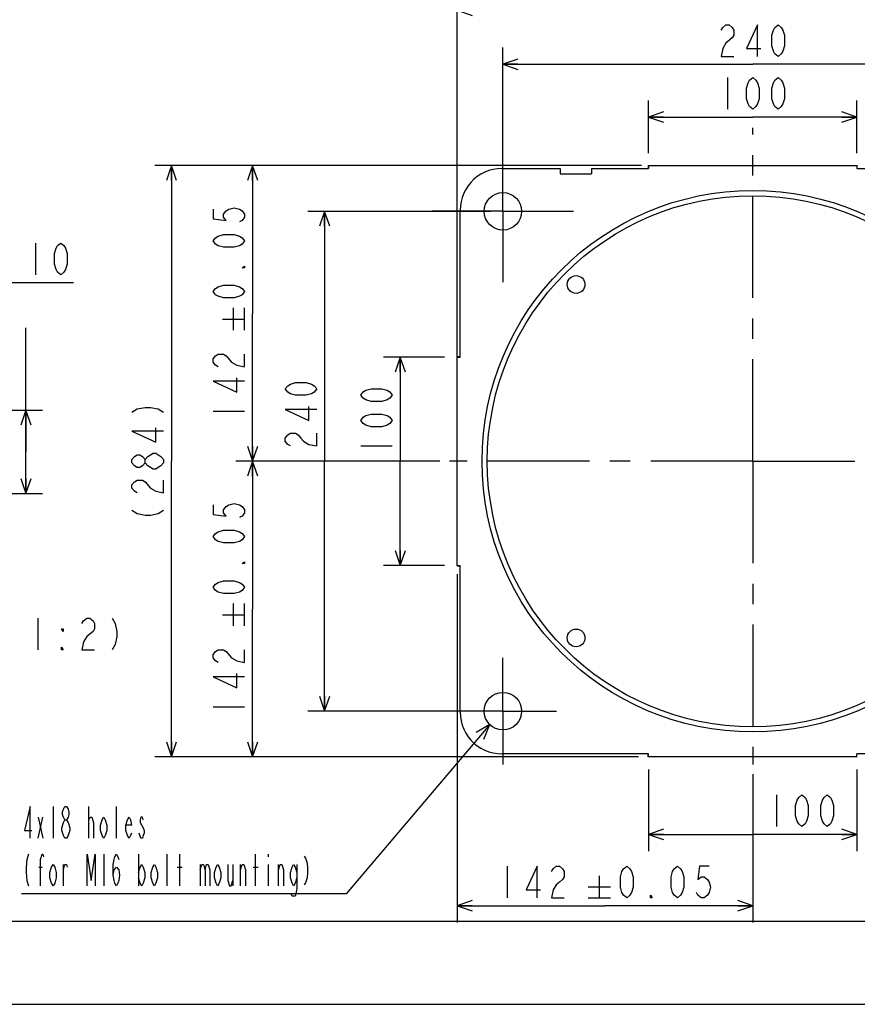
# Model space of a CAD drawing. Header units: millimetres. Extents: x 0 to 770, y -15 to 420.
# Tile 42 of 105: x 274 to 375, y 0 to 118. Entities that reach past the tile are written whole.
import ezdxf

# ---------------------------------------------------------------- set-up
doc = ezdxf.new("R2010")
doc.units = ezdxf.units.MM
doc.header["$LTSCALE"] = 32.67
doc.linetypes.add('CENTER', pattern=[0.6, 0.375, -0.075, 0.075, -0.075])
doc.layers.get('0').update_dxf_attribs({"linetype": 'CONTINUOUS'})
for name, color, linetype in [('ASSY', 7, 'CONTINUOUS'), ('AXIS', 7, 'CONTINUOUS'), ('DRA_ITEM', 7, 'CONTINUOUS'), ('DRAFT', 7, 'CONTINUOUS'), ('DRIV_DIM', 7, 'CONTINUOUS'), ('HOLE', 7, 'CONTINUOUS'), ('PARAM_DIM', 7, 'CONTINUOUS'), ('ROUND', 7, 'CONTINUOUS')]:
    doc.layers.add(name, color=color, linetype=linetype)
doc.styles.get("Standard").update_dxf_attribs({"font": 'txt', "width": 0.8})
doc.dimstyles.new('DIMSTYLE_1', dxfattribs={"dimtxt": 3.8, "dimasz": 1.8, "dimexe": 2, "dimexo": 1.5, "dimgap": 0.95, "dimtad": 1, "dimdec": 3, "dimlfac": 4, "dimdsep": 46, "dimtxsty": 'STANDARD', "dimblk": 'OPEN', "dimblk1": 'OPEN', "dimblk2": 'OPEN', "dimcen": 0.09, "dimadec": 0, "dimazin": 0, "dimtp": 0.001, "dimtm": 0.001, "dimtfac": 1, "dimtdec": 3, "dimtofl": 0, "dimtmove": 0, "dimatfit": 3, "dimldrblk": 'OPEN', "dimfxl": 1, "dimtolj": 1, "dimarcsym": 0})
doc.dimstyles.new('DIMSTYLE_2', dxfattribs={"dimtxt": 3.8, "dimasz": 1.8, "dimexe": 2, "dimexo": 1.5, "dimgap": 0.95, "dimtad": 1, "dimdec": 3, "dimlfac": 2, "dimdsep": 46, "dimtxsty": 'STANDARD', "dimblk": 'OPEN', "dimblk1": 'OPEN', "dimblk2": 'OPEN', "dimcen": 0.09, "dimadec": 0, "dimazin": 0, "dimtp": 0.001, "dimtm": 0.001, "dimtfac": 1, "dimtdec": 3, "dimtofl": 0, "dimtmove": 0, "dimatfit": 3, "dimldrblk": 'OPEN', "dimfxl": 1, "dimtolj": 1, "dimarcsym": 0})
doc.dimstyles.new('DIMSTYLE_3', dxfattribs={"dimtxt": 3.8, "dimasz": 1.8, "dimexe": 2, "dimexo": 1.5, "dimgap": 0.95, "dimtad": 1, "dimdec": 3, "dimlfac": 4, "dimdsep": 46, "dimtxsty": 'STANDARD', "dimblk": 'OPEN', "dimblk1": 'OPEN', "dimblk2": 'OPEN', "dimcen": 0.09, "dimadec": 0, "dimazin": 0, "dimtp": 0.5, "dimtm": 0.5, "dimtfac": 1, "dimtdec": 3, "dimtofl": 0, "dimtmove": 0, "dimatfit": 3, "dimldrblk": 'OPEN', "dimfxl": 1, "dimtolj": 1, "dimarcsym": 0})
doc.dimstyles.new('DIMSTYLE_4', dxfattribs={"dimtxt": 3.8, "dimasz": 1.8, "dimexe": 2, "dimexo": 1.5, "dimgap": 0.95, "dimtad": 1, "dimdec": 3, "dimlfac": 4, "dimdsep": 46, "dimtxsty": 'STANDARD', "dimblk": 'OPEN', "dimblk1": 'OPEN', "dimblk2": 'OPEN', "dimcen": 0.09, "dimadec": 0, "dimazin": 0, "dimtol": 1, "dimtp": 0.05, "dimtm": 0.05, "dimtfac": 1, "dimtdec": 3, "dimtofl": 0, "dimtmove": 0, "dimatfit": 3, "dimldrblk": 'OPEN', "dimfxl": 1, "dimtolj": 1, "dimarcsym": 0})
doc.dimstyles.new('DIMSTYLE_5', dxfattribs={"dimtxt": 3.8, "dimasz": 1.8, "dimexe": 2, "dimexo": 1.5, "dimgap": 0.95, "dimtad": 1, "dimdec": 3, "dimlfac": 4, "dimdsep": 46, "dimtxsty": 'STANDARD', "dimblk": 'OPEN', "dimblk1": 'OPEN', "dimblk2": 'OPEN', "dimcen": 0.09, "dimadec": 0, "dimazin": 0, "dimtp": 0.3, "dimtm": 0.3, "dimtfac": 1, "dimtdec": 3, "dimtofl": 0, "dimtmove": 0, "dimatfit": 3, "dimldrblk": 'OPEN', "dimfxl": 1, "dimtolj": 1, "dimarcsym": 0})

# ---------------------------------------------------------------- blocks, each defined once
blk = doc.blocks.new('_OPEN')
at = {"color": 0, "linetype": 'BYBLOCK'}
for p, q in [((0, 0), (-1, 0.342)), ((-1, -0.342), (0, 0)), ((-1, 0), (0, 0))]:
    blk.add_line(p, q, dxfattribs=at)
blk = doc.blocks.new('*D6')
at = {"layer": 'DRIV_DIM', "color": 2, "linetype": 'CONTINUOUS'}
for p, q in [((274.79, 66.33), (274.79, 81.21)), ((261.81, 71.33), (276.79, 71.33)), ((274.79, 71.33), (274.79, 66.33)), ((274.79, 61.33), (274.79, 66.33)), ((261.81, 61.33), (276.79, 61.33))]:
    blk.add_line(p, q, dxfattribs=at)
at = {"layer": 'DRIV_DIM', "color": 2, "linetype": 'CONTINUOUS', "xscale": 1.8, "yscale": 1.8, "zscale": 1.8}
for p, rotation in [((274.79, 71.33), 90), ((274.79, 61.33), 270)]:
    blk.add_blockref('_OPEN', p, dxfattribs=dict(at, rotation=rotation))
blk = doc.blocks.new('*D8')
at = {"layer": 'DRIV_DIM', "color": 2, "linetype": 'CONTINUOUS'}
for p, q in [((326.56, 66.69), (326.56, 121.32)), ((397.2, 66.69), (397.2, 121.32)), ((326.56, 119.32), (361.88, 119.32)), ((397.2, 119.32), (361.88, 119.32))]:
    blk.add_line(p, q, dxfattribs=at)
at = {"layer": 'DRIV_DIM', "color": 2, "linetype": 'CONTINUOUS', "xscale": 1.8, "yscale": 1.8, "zscale": 1.8, "rotation": 180}
blk.add_blockref('_OPEN', (326.56, 119.32), dxfattribs=at)
at = {"layer": 'DRIV_DIM', "color": 2, "linetype": 'CONTINUOUS', "xscale": 1.8, "yscale": 1.8, "zscale": 1.8}
blk.add_blockref('_OPEN', (397.2, 119.32), dxfattribs=at)
blk = doc.blocks.new('*D9')
at = {"layer": 'DRIV_DIM', "color": 2, "linetype": 'CONTINUOUS'}
for p, q in [((348.06, 100.69), (290.27, 100.69)), ((292.27, 100.69), (292.27, 65.19)), ((292.27, 29.69), (292.27, 65.19)), ((348.06, 29.69), (290.27, 29.69))]:
    blk.add_line(p, q, dxfattribs=at)
at = {"layer": 'DRIV_DIM', "color": 2, "linetype": 'CONTINUOUS', "xscale": 1.8, "yscale": 1.8, "zscale": 1.8}
for p, rotation in [((292.27, 100.69), 90), ((292.27, 29.69), 270)]:
    blk.add_blockref('_OPEN', p, dxfattribs=dict(at, rotation=rotation))
blk = doc.blocks.new('*D12')
at = {"layer": 'PARAM_DIM', "color": 2, "linetype": 'CONTINUOUS'}
for p, q in [((332.06, 96.69), (332.06, 114.84)), ((392.06, 96.69), (392.06, 114.84)), ((332.06, 112.84), (362.06, 112.84)), ((392.06, 112.84), (362.06, 112.84))]:
    blk.add_line(p, q, dxfattribs=at)
at = {"layer": 'PARAM_DIM', "color": 2, "linetype": 'CONTINUOUS', "xscale": 1.8, "yscale": 1.8, "zscale": 1.8, "rotation": 180}
blk.add_blockref('_OPEN', (332.06, 112.84), dxfattribs=at)
at = {"layer": 'PARAM_DIM', "color": 2, "linetype": 'CONTINUOUS', "xscale": 1.8, "yscale": 1.8, "zscale": 1.8}
blk.add_blockref('_OPEN', (392.06, 112.84), dxfattribs=at)
blk = doc.blocks.new('*D13')
at = {"layer": 'PARAM_DIM', "color": 2, "linetype": 'CONTINUOUS'}
for p, q in [((330.56, 95.19), (308.66, 95.19)), ((310.66, 95.19), (310.66, 65.19)), ((310.66, 35.19), (310.66, 65.19)), ((330.56, 35.19), (308.66, 35.19))]:
    blk.add_line(p, q, dxfattribs=at)
at = {"layer": 'PARAM_DIM', "color": 2, "linetype": 'CONTINUOUS', "xscale": 1.8, "yscale": 1.8, "zscale": 1.8}
for p, rotation in [((310.66, 95.19), 90), ((310.66, 35.19), 270)]:
    blk.add_blockref('_OPEN', p, dxfattribs=dict(at, rotation=rotation))
blk = doc.blocks.new('*D14')
at = {"layer": 'PARAM_DIM', "color": 2, "linetype": 'CONTINUOUS'}
for p, q in [((326.56, 51.65), (326.56, 9.83)), ((362.06, 27.63), (362.06, 9.83)), ((326.56, 11.83), (344.31, 11.83)), ((362.06, 11.83), (344.31, 11.83))]:
    blk.add_line(p, q, dxfattribs=at)
at = {"layer": 'PARAM_DIM', "color": 2, "linetype": 'CONTINUOUS', "xscale": 1.8, "yscale": 1.8, "zscale": 1.8, "rotation": 180}
blk.add_blockref('_OPEN', (326.56, 11.83), dxfattribs=at)
at = {"layer": 'PARAM_DIM', "color": 2, "linetype": 'CONTINUOUS', "xscale": 1.8, "yscale": 1.8, "zscale": 1.8}
blk.add_blockref('_OPEN', (362.06, 11.83), dxfattribs=at)
blk = doc.blocks.new('*D15')
at = {"layer": 'PARAM_DIM', "color": 2, "linetype": 'CONTINUOUS'}
for p, q in [((325.06, 77.69), (317.74, 77.69)), ((319.74, 77.69), (319.74, 65.19)), ((319.74, 52.69), (319.74, 65.19)), ((325.06, 52.69), (317.74, 52.69))]:
    blk.add_line(p, q, dxfattribs=at)
at = {"layer": 'PARAM_DIM', "color": 2, "linetype": 'CONTINUOUS', "xscale": 1.8, "yscale": 1.8, "zscale": 1.8}
for p, rotation in [((319.74, 77.69), 90), ((319.74, 52.69), 270)]:
    blk.add_blockref('_OPEN', p, dxfattribs=dict(at, rotation=rotation))
blk = doc.blocks.new('*D16')
at = {"layer": 'PARAM_DIM', "color": 2, "linetype": 'CONTINUOUS'}
for p, q in [((348.69, 100.69), (300.01, 100.69)), ((302.01, 100.69), (302.01, 82.94)), ((302.01, 65.19), (302.01, 82.94)), ((324.5, 65.19), (300.01, 65.19))]:
    blk.add_line(p, q, dxfattribs=at)
at = {"layer": 'PARAM_DIM', "color": 2, "linetype": 'CONTINUOUS', "xscale": 1.8, "yscale": 1.8, "zscale": 1.8}
for p, rotation in [((302.01, 100.69), 90), ((302.01, 65.19), 270)]:
    blk.add_blockref('_OPEN', p, dxfattribs=dict(at, rotation=rotation))
blk = doc.blocks.new('*D17')
at = {"layer": 'PARAM_DIM', "color": 2, "linetype": 'CONTINUOUS'}
for p, q in [((349.56, 102.19), (349.56, 108.5)), ((374.56, 102.19), (374.56, 108.5)), ((349.56, 106.5), (362.06, 106.5)), ((374.56, 106.5), (362.06, 106.5))]:
    blk.add_line(p, q, dxfattribs=at)
at = {"layer": 'PARAM_DIM', "color": 2, "linetype": 'CONTINUOUS', "xscale": 1.8, "yscale": 1.8, "zscale": 1.8, "rotation": 180}
blk.add_blockref('_OPEN', (349.56, 106.5), dxfattribs=at)
at = {"layer": 'PARAM_DIM', "color": 2, "linetype": 'CONTINUOUS', "xscale": 1.8, "yscale": 1.8, "zscale": 1.8}
blk.add_blockref('_OPEN', (374.56, 106.5), dxfattribs=at)
blk = doc.blocks.new('*D18')
at = {"layer": 'PARAM_DIM', "color": 2, "linetype": 'CONTINUOUS'}
for p, q in [((324.5, 65.19), (300.01, 65.19)), ((302.01, 65.19), (302.01, 47.44)), ((302.01, 29.69), (302.01, 47.44)), ((348.36, 29.69), (300.01, 29.69))]:
    blk.add_line(p, q, dxfattribs=at)
at = {"layer": 'PARAM_DIM', "color": 2, "linetype": 'CONTINUOUS', "xscale": 1.8, "yscale": 1.8, "zscale": 1.8}
for p, rotation in [((302.01, 65.19), 90), ((302.01, 29.69), 270)]:
    blk.add_blockref('_OPEN', p, dxfattribs=dict(at, rotation=rotation))
blk = doc.blocks.new('*D19')
at = {"layer": 'PARAM_DIM', "color": 2, "linetype": 'CONTINUOUS'}
for p, q in [((349.56, 28.19), (349.56, 18.39)), ((374.56, 28.19), (374.56, 18.39)), ((349.56, 20.39), (362.06, 20.39)), ((374.56, 20.39), (362.06, 20.39))]:
    blk.add_line(p, q, dxfattribs=at)
at = {"layer": 'PARAM_DIM', "color": 2, "linetype": 'CONTINUOUS', "xscale": 1.8, "yscale": 1.8, "zscale": 1.8, "rotation": 180}
blk.add_blockref('_OPEN', (349.56, 20.39), dxfattribs=at)
at = {"layer": 'PARAM_DIM', "color": 2, "linetype": 'CONTINUOUS', "xscale": 1.8, "yscale": 1.8, "zscale": 1.8}
blk.add_blockref('_OPEN', (374.56, 20.39), dxfattribs=at)

msp = doc.modelspace()

# ---------------------------------------------------------------- linework, layer by layer
at = {"color": 7, "linetype": 'CONTINUOUS'}
for p, q in [((331.932153, 100.323492), (338.939796, 100.323492)), ((338.939796, 100.323492), (338.939796, 99.692563)), ((338.939796, 99.692563), (342.689796, 99.692563)), ((342.689796, 100.323492), (342.689796, 99.692563)), ((10, 10), (584, 10)), ((12.377365, 0), (584.301025, 0))]:
    msp.add_line(p, q, dxfattribs=at)
at = {"layer": 'ASSY', "color": 7, "linetype": 'CONTINUOUS'}
for centre in [(340.851593, 86.405766), (340.851593, 43.979359)]:
    msp.add_circle(centre, 1.0625, dxfattribs=at)
at = {"layer": 'AXIS', "color": 7, "linetype": 'CENTER'}
for p, q in [((362.064796, 65.192563), (362.064796, 105.230905)), ((332.064796, 95.192563), (332.064796, 103.679688)), ((332.064796, 95.192563), (323.577671, 95.192563)), ((332.064796, 95.192563), (332.064796, 86.705438)), ((332.064796, 95.192563), (340.551921, 95.192563)), ((362.064796, 65.192563), (325.648656, 65.192563)), ((362.064796, 65.192563), (362.064796, 28.776423)), ((362.064796, 65.192563), (398.480936, 65.192563)), ((332.064796, 35.192563), (332.064796, 41.608703)), ((332.064796, 35.192563), (325.648656, 35.192563)), ((332.064796, 35.192563), (332.064796, 28.776423)), ((332.064796, 35.192563), (338.480936, 35.192563))]:
    msp.add_line(p, q, dxfattribs=at)
at = {"layer": 'AXIS', "color": 7, "linetype": 'CONTINUOUS'}
for centre, radius in [((332.064796, 95.192563), 2.25), ((362.064796, 65.192563), 31.875), ((332.064796, 35.192563), 2.25)]:
    msp.add_circle(centre, radius, dxfattribs=at)
at = {"layer": 'DRA_ITEM', "color": 2, "linetype": 'CONTINUOUS'}
for p, q in [((275.945684, 91.385942), (275.945684, 87.585941)), ((265.305681, 86.635939), (280.505681, 86.635939)), ((276.206592, 46.350707), (276.206592, 42.550706)), ((330.486518, 33.588962), (313.231421, 13.279862)), ((278.056262, 23.729862), (278.056262, 19.929861)), ((282.331256, 19.929861), (282.331256, 23.729862)), ((285.656264, 19.929861), (285.656264, 23.729862)), ((276.251258, 19.929861), (276.821257, 22.463194)), ((276.251258, 22.463194), (276.821257, 19.929861)), ((282.331256, 22.14653), (282.52125, 22.463194)), ((279.48126, 19.929861), (279.291266, 20.24653)), ((284.13626, 18.029861), (284.13626, 14.229864)), ((288.316267, 18.029861), (288.316267, 14.229864)), ((291.736262, 14.229864), (291.736262, 18.029861)), ((293.256266, 14.229864), (293.256266, 18.029861)), ((302.376255, 14.229864), (302.376255, 18.029861)), ((303.896259, 18.029861), (303.896259, 17.713197)), ((279.291266, 14.229864), (279.291266, 16.763197)), ((295.726257, 16.763197), (295.726257, 14.229864)), ((299.621264, 16.763197), (299.621264, 14.229864)), ((300.571251, 14.229864), (300.571251, 16.763197)), ((303.896259, 16.763197), (303.896259, 14.229864)), ((305.131245, 14.229864), (305.131245, 16.763197)), ((276.346264, 16.446528), (276.726251, 16.446528)), ((292.971267, 16.446528), (293.541266, 16.446528)), ((302.091255, 16.446528), (302.661254, 16.446528)), ((309.216259, 13.279862), (274.256259, 13.279862)), ((313.231421, 13.279862), (309.216259, 13.279862))]:
    msp.add_line(p, q, dxfattribs=at)
for points in [[(278.985674, 87.585941), (278.605686, 87.902609), (278.415675, 88.219269), (278.225681, 88.852605), (278.225681, 90.119269), (278.415675, 90.752606), (278.605686, 91.069274), (278.985674, 91.385942), (279.365679, 91.069274), (279.555673, 90.752606), (279.745685, 90.119269), (279.745685, 88.852605), (279.555673, 88.219269), (279.365679, 87.902609), (278.985674, 87.585941)], [(281.526597, 45.717379), (281.716591, 46.034039), (282.096597, 46.350707), (282.476602, 46.350707), (282.856608, 46.034039), (283.046601, 45.717379), (283.046601, 45.084043), (282.856608, 44.767375), (282.096597, 44.134047)], [(285.136605, 46.350707), (285.516592, 45.717379), (285.706604, 44.767375), (285.706604, 44.134047), (285.516592, 43.184042), (285.136605, 42.550706)], [(279.2466, 45.084043), (279.2466, 44.767375), (279.056607, 45.084043), (279.2466, 45.084043)], [(282.096597, 44.134047), (281.716591, 43.500711), (281.526597, 42.550706), (283.046601, 42.550706)], [(279.2466, 42.550706), (279.056607, 42.550706), (279.056607, 42.867374), (279.2466, 42.550706)], [(329.790215, 31.818604), (330.486518, 33.588962), (328.851886, 32.615831)], [(275.301253, 19.929861), (275.301253, 23.729862), (274.636266, 20.879862), (275.491265, 20.879862)], [(279.48126, 22.14653), (279.291266, 22.463194), (279.19626, 22.779862), (279.19626, 23.09653), (279.291266, 23.413194), (279.48126, 23.729862), (279.671254, 23.729862), (279.861266, 23.413194), (279.956253, 23.09653), (279.956253, 22.779862), (279.861266, 22.463194), (279.671254, 22.14653)], [(282.52125, 22.463194), (282.711262, 22.463194), (282.901256, 21.829862), (282.901256, 19.929861)], [(284.516266, 20.879862), (284.326254, 20.24653), (284.13626, 19.929861), (283.946266, 20.24653), (283.756254, 20.879862), (283.756254, 21.513194), (283.946266, 22.14653), (284.13626, 22.463194), (284.326254, 22.14653), (284.516266, 21.513194), (284.516266, 20.879862)], [(287.46125, 20.563193), (287.366262, 20.24653), (287.17625, 19.929861), (286.986256, 20.24653), (286.796263, 20.879862), (286.796263, 21.513194), (286.986256, 22.14653), (287.17625, 22.463194), (287.366262, 22.14653), (287.46125, 21.513194), (286.796263, 21.513194)], [(288.886266, 22.14653), (288.79126, 22.463194), (288.601266, 22.463194), (288.50626, 22.14653), (288.50626, 21.829862)], [(279.291266, 20.24653), (279.101254, 20.879862), (279.101254, 21.19653), (279.291266, 21.829862)], [(279.291266, 21.829862), (279.48126, 22.14653), (279.671254, 22.14653), (279.861266, 21.829862), (280.051259, 21.19653)], [(288.50626, 21.829862), (288.886266, 21.19653), (288.981254, 20.879862), (288.981254, 20.563193), (288.886266, 20.24653), (288.79126, 19.929861), (288.601266, 19.929861), (288.411255, 20.563193)], [(280.051259, 21.19653), (280.051259, 20.879862), (279.956253, 20.563193), (279.861266, 20.24653), (279.671254, 19.929861), (279.48126, 19.929861)], [(275.11126, 18.029861), (274.921266, 17.396529), (274.82626, 16.446528), (274.82626, 15.813196), (274.921266, 14.863196), (275.11126, 14.229864)], [(276.536258, 14.229864), (276.536258, 17.396529), (276.726251, 18.029861), (276.821257, 18.029861), (276.916263, 17.713197)], [(282.141263, 14.229864), (282.141263, 18.029861), (282.616256, 14.863196), (283.091267, 18.029861), (283.091267, 14.229864)], [(285.276259, 15.496528), (285.371264, 16.12986), (285.656264, 16.446528), (285.941264, 16.12986), (286.036252, 15.496528), (285.941264, 14.863196), (285.846258, 14.546528), (285.656264, 14.229864), (285.466252, 14.546528), (285.371264, 14.863196), (285.276259, 15.496528), (285.276259, 16.763197), (285.371264, 17.396529), (285.466252, 17.713197), (285.656264, 18.029861), (285.846258, 17.713197), (285.941264, 17.396529)], [(308.218747, 17.792364), (308.361265, 17.554863), (308.456253, 17.317362), (308.551241, 16.961112), (308.598771, 16.367361), (308.598771, 15.773611), (308.551241, 15.17986), (308.456253, 14.82361), (308.361265, 14.586114), (308.218747, 14.348612)], [(278.436267, 15.17986), (278.246255, 14.546528), (278.056262, 14.229864), (277.86625, 14.546528), (277.676256, 15.17986), (277.676256, 15.813196), (277.86625, 16.446528), (278.056262, 16.763197), (278.246255, 16.446528), (278.436267, 15.813196), (278.436267, 15.17986)], [(279.291266, 16.12986), (279.48126, 16.763197), (279.671254, 16.763197), (279.76626, 16.446528)], [(288.316267, 15.813196), (288.50626, 16.446528), (288.696254, 16.763197), (288.886266, 16.446528), (289.07626, 15.813196), (289.07626, 15.17986), (288.886266, 14.546528), (288.696254, 14.229864), (288.50626, 14.546528), (288.316267, 15.17986)], [(290.596264, 15.17986), (290.406252, 14.546528), (290.216258, 14.229864), (290.026265, 14.546528), (289.836253, 15.17986), (289.836253, 15.813196), (290.026265, 16.446528), (290.216258, 16.763197), (290.406252, 16.446528), (290.596264, 15.813196), (290.596264, 15.17986)], [(295.726257, 16.12986), (295.916251, 16.763197), (296.106263, 16.763197), (296.296256, 16.12986), (296.296256, 14.229864)], [(296.296256, 16.12986), (296.48625, 16.763197), (296.676262, 16.763197), (296.866256, 16.12986), (296.866256, 14.229864)], [(298.196266, 15.17986), (298.006254, 14.546528), (297.816261, 14.229864), (297.626267, 14.546528), (297.436255, 15.17986), (297.436255, 15.813196), (297.626267, 16.446528), (297.816261, 16.763197), (298.006254, 16.446528), (298.196266, 15.813196), (298.196266, 15.17986)], [(299.051265, 16.763197), (299.051265, 14.863196), (299.241259, 14.229864), (299.431252, 14.229864), (299.621264, 14.863196)], [(300.571251, 16.12986), (300.761263, 16.763197), (300.951257, 16.763197), (301.14125, 16.12986), (301.14125, 14.229864)], [(305.131245, 16.12986), (305.321257, 16.763197), (305.511269, 16.763197), (305.701244, 16.12986), (305.701244, 14.229864)], [(307.316254, 15.17986), (307.126243, 14.546528), (306.936267, 14.229864), (306.746255, 14.546528), (306.556243, 15.17986), (306.556243, 15.813196), (306.746255, 16.446528), (306.936267, 16.763197), (307.126243, 16.446528), (307.316254, 15.813196)], [(307.316254, 16.763197), (307.316254, 13.913196), (307.221267, 13.279864), (307.126243, 12.963196), (306.746255, 12.963196), (306.651267, 13.279864)]]:
    msp.add_lwpolyline(points, dxfattribs=at)
at = {"layer": 'DRAFT', "color": 7, "linetype": 'CONTINUOUS'}
for p, q in [((349.564796, 100.692563), (349.564796, 100.323492)), ((349.564796, 100.692563), (374.564796, 100.692563)), ((374.564796, 100.692563), (374.564796, 100.323492)), ((342.689796, 100.323492), (349.564796, 100.323492)), ((374.564796, 100.323492), (392.197439, 100.323492)), ((326.933867, 77.692563), (326.933867, 95.325206)), ((326.564796, 52.692563), (326.564796, 77.692563)), ((326.564796, 77.692563), (326.933867, 77.692563)), ((326.564796, 52.692563), (326.933867, 52.692563)), ((326.933867, 35.05992), (326.933867, 52.692563)), ((349.564796, 30.061633), (331.932153, 30.061633)), ((349.564796, 29.692563), (349.564796, 30.061633)), ((374.564796, 29.692563), (349.564796, 29.692563)), ((392.197439, 30.061633), (374.564796, 30.061633)), ((374.564796, 29.692563), (374.564796, 30.061633))]:
    msp.add_line(p, q, dxfattribs=at)
at = {"layer": 'DRIV_DIM', "color": 2, "linetype": 'CONTINUOUS'}
for points in [[(287.524587, 71.082564), (288.157905, 71.462561), (289.10791, 71.652564), (289.741247, 71.652564), (290.691252, 71.462561), (291.324588, 71.082564)], [(291.324588, 68.802567), (287.524587, 68.802567), (290.374583, 67.472566), (290.374583, 69.182564)], [(289.10791, 65.002566), (288.791242, 64.622561), (288.474574, 64.432567), (288.157905, 64.432567), (287.841255, 64.622561), (287.524587, 65.002566), (287.524587, 65.382563), (287.841255, 65.762559), (288.157905, 65.952562), (288.474574, 65.952562), (288.791242, 65.762559), (289.10791, 65.382563)], [(291.324588, 65.002566), (291.00792, 64.622561), (290.691252, 64.432567), (290.374583, 64.242564), (290.057915, 64.242564), (289.741247, 64.432567), (289.424578, 64.622561), (289.10791, 65.002566), (289.10791, 65.382563), (289.424578, 65.762559)], [(289.424578, 65.762559), (290.057915, 66.142565), (290.374583, 66.142565)], [(290.374583, 66.142565), (291.00792, 65.762559), (291.324588, 65.382563), (291.324588, 65.002566)], [(288.157905, 61.392559), (287.841255, 61.582561), (287.524587, 61.962567), (287.524587, 62.342563), (287.841255, 62.72256), (288.157905, 62.912563), (288.791242, 62.912563), (289.10791, 62.72256)], [(289.10791, 62.72256), (289.741247, 61.962567), (290.374583, 61.582561), (291.324588, 61.392559), (291.324588, 62.912563)], [(287.524587, 59.302564), (288.157905, 58.922559), (289.10791, 58.732565), (289.741247, 58.732565), (290.691252, 58.922559), (291.324588, 59.302564)]]:
    msp.add_lwpolyline(points, dxfattribs=at)
at = {"layer": 'HOLE', "color": 7, "linetype": 'CONTINUOUS'}
msp.add_circle((362.064796, 65.192563), 32.5, dxfattribs=at)
at = {"layer": 'PARAM_DIM', "color": 2, "linetype": 'CONTINUOUS'}
for p, q in [((359.024781, 111.246385), (359.024781, 107.446384)), ((299.727219, 80.934892), (299.727219, 83.594895)), ((301.05723, 80.934892), (301.05723, 83.594895)), ((298.397227, 82.264893), (301.05723, 82.264893)), ((297.257228, 71.2069), (301.05723, 71.2069)), ((314.986301, 67.056659), (318.786284, 67.056659)), ((299.727219, 45.434899), (299.727219, 48.094893)), ((301.05723, 45.434899), (301.05723, 48.094893)), ((298.397227, 46.764892), (301.05723, 46.764892)), ((297.257228, 35.706899), (301.05723, 35.706899)), ((364.924176, 25.142498), (364.924176, 21.342497)), ((332.579128, 16.5774), (332.579128, 12.777398)), ((343.637121, 15.437396), (343.637121, 12.777398)), ((342.307147, 14.1074), (344.967131, 14.1074)), ((342.307147, 12.777398), (344.967131, 12.777398))]:
    msp.add_line(p, q, dxfattribs=at)
for points in [[(358.264806, 116.953928), (358.454782, 117.270596), (358.834805, 117.587264), (359.214793, 117.587264), (359.59478, 117.270596), (359.784792, 116.953928), (359.784792, 116.320591), (359.59478, 116.003923), (358.834805, 115.370605)], [(362.634788, 113.787263), (362.634788, 117.587264), (361.304778, 114.737268), (363.014812, 114.737268)], [(365.104797, 113.787263), (364.72481, 114.103932), (364.534798, 114.4206), (364.344786, 115.053936), (364.344786, 116.320591), (364.534798, 116.953928), (364.72481, 117.270596), (365.104797, 117.587264), (365.484785, 117.270596), (365.674797, 116.953928), (365.864808, 116.320591), (365.864808, 115.053936), (365.674797, 114.4206), (365.484785, 114.103932), (365.104797, 113.787263)], [(358.834805, 115.370605), (358.454782, 114.737268), (358.264806, 113.787263), (359.784792, 113.787263)], [(362.064789, 107.446384), (361.684802, 107.763052), (361.49479, 108.079721), (361.304778, 108.713048), (361.304778, 109.979721), (361.49479, 110.613049), (361.684802, 110.929717), (362.064789, 111.246385), (362.444813, 110.929717), (362.634788, 110.613049), (362.8248, 109.979721), (362.8248, 108.713048), (362.634788, 108.079721), (362.444813, 107.763052), (362.064789, 107.446384)], [(365.104797, 107.446384), (364.72481, 107.763052), (364.534798, 108.079721), (364.344786, 108.713048), (364.344786, 109.979721), (364.534798, 110.613049), (364.72481, 110.929717), (365.104797, 111.246385), (365.484785, 110.929717), (365.674797, 110.613049), (365.864808, 109.979721), (365.864808, 108.713048), (365.674797, 108.079721), (365.484785, 107.763052), (365.104797, 107.446384)], [(297.257228, 95.438232), (297.257228, 94.298234), (298.840552, 94.108231), (298.523883, 94.488227), (298.523883, 94.868233), (298.840552, 95.248229), (299.15722, 95.438232), (299.790556, 95.628226), (300.423893, 95.438232), (300.740561, 95.248229), (301.05723, 94.868233), (301.05723, 94.488227), (300.740561, 94.108231), (300.423893, 93.918228)], [(301.05723, 91.638231), (300.740561, 91.258225), (300.423893, 91.068232), (299.790556, 90.878229), (298.523883, 90.878229), (297.890547, 91.068232), (297.573897, 91.258225), (297.257228, 91.638231), (297.573897, 92.018227), (297.890547, 92.20823), (298.523883, 92.398233), (299.790556, 92.398233), (300.423893, 92.20823), (300.740561, 92.018227), (301.05723, 91.638231)], [(301.05723, 88.598232), (301.05723, 88.408229), (300.740561, 88.408229), (301.05723, 88.598232)], [(301.05723, 85.558233), (300.740561, 85.178227), (300.423893, 84.988233), (299.790556, 84.798231), (298.523883, 84.798231), (297.890547, 84.988233), (297.573897, 85.178227), (297.257228, 85.558233), (297.573897, 85.938229), (297.890547, 86.128232), (298.523883, 86.318226), (299.790556, 86.318226), (300.423893, 86.128232), (300.740561, 85.938229), (301.05723, 85.558233)], [(297.890547, 76.526897), (297.573897, 76.716899), (297.257228, 77.096896), (297.257228, 77.476892), (297.573897, 77.856898), (297.890547, 78.046892), (298.523883, 78.046892), (298.840552, 77.856898)], [(298.840552, 77.856898), (299.473888, 77.096896), (300.107225, 76.716899), (301.05723, 76.526897), (301.05723, 78.046892)], [(301.05723, 74.816899), (297.257228, 74.816899), (300.107225, 73.486898), (300.107225, 75.196895)], [(309.713318, 73.865643), (309.396668, 73.485647), (309.079982, 73.295644), (308.446645, 73.105641), (307.180009, 73.105641), (306.546672, 73.295644), (306.229986, 73.485647), (305.913335, 73.865643), (306.229986, 74.24564), (306.546672, 74.435642), (307.180009, 74.625645), (308.446645, 74.625645), (309.079982, 74.435642), (309.396668, 74.24564), (309.713318, 73.865643)], [(318.786284, 73.136657), (318.469634, 72.756652), (318.152948, 72.566658), (317.519611, 72.376655), (316.252974, 72.376655), (315.619638, 72.566658), (315.302951, 72.756652), (314.986301, 73.136657), (315.302951, 73.516654), (315.619638, 73.706656), (316.252974, 73.896659), (317.519611, 73.896659), (318.152948, 73.706656), (318.469634, 73.516654), (318.786284, 73.136657)], [(309.713318, 71.395643), (305.913335, 71.395643), (308.763332, 70.065642), (308.763332, 71.77564)], [(318.786284, 70.096658), (318.469634, 69.716653), (318.152948, 69.526659), (317.519611, 69.336656), (316.252974, 69.336656), (315.619638, 69.526659), (315.302951, 69.716653), (314.986301, 70.096658), (315.302951, 70.476655), (315.619638, 70.666657), (316.252974, 70.856651), (317.519611, 70.856651), (318.152948, 70.666657), (318.469634, 70.476655), (318.786284, 70.096658)], [(306.546672, 67.025643), (306.229986, 67.215646), (305.913335, 67.595642), (305.913335, 67.975639), (306.229986, 68.355644), (306.546672, 68.545638), (307.180009, 68.545638), (307.496659, 68.355644), (307.813345, 67.975639), (308.129995, 67.595642), (308.763332, 67.215646), (309.713318, 67.025643), (309.713318, 68.545638)], [(297.257228, 59.93823), (297.257228, 58.798232), (298.840552, 58.608229), (298.523883, 58.988225), (298.523883, 59.368231), (298.840552, 59.748228), (299.15722, 59.93823), (299.790556, 60.128233), (300.423893, 59.93823), (300.740561, 59.748228), (301.05723, 59.368231), (301.05723, 58.988225), (300.740561, 58.608229), (300.423893, 58.418226)], [(301.05723, 56.138229), (300.740561, 55.758233), (300.423893, 55.56823), (299.790556, 55.378227), (298.523883, 55.378227), (297.890547, 55.56823), (297.573897, 55.758233), (297.257228, 56.138229), (297.573897, 56.518226), (297.890547, 56.708228), (298.523883, 56.898231), (299.790556, 56.898231), (300.423893, 56.708228), (300.740561, 56.518226), (301.05723, 56.138229)], [(301.05723, 53.09823), (301.05723, 52.908227), (300.740561, 52.908227), (301.05723, 53.09823)], [(301.05723, 50.058231), (300.740561, 49.678225), (300.423893, 49.488232), (299.790556, 49.298229), (298.523883, 49.298229), (297.890547, 49.488232), (297.573897, 49.678225), (297.257228, 50.058231), (297.573897, 50.438227), (297.890547, 50.62823), (298.523883, 50.818233), (299.790556, 50.818233), (300.423893, 50.62823), (300.740561, 50.438227), (301.05723, 50.058231)], [(297.890547, 41.026895), (297.573897, 41.216898), (297.257228, 41.596894), (297.257228, 41.9769), (297.573897, 42.356896), (297.890547, 42.546899), (298.523883, 42.546899), (298.840552, 42.356896), (299.473888, 41.596894)], [(299.473888, 41.596894), (300.107225, 41.216898), (301.05723, 41.026895), (301.05723, 42.546899)], [(301.05723, 39.316897), (297.257228, 39.316897), (300.107225, 37.986896), (300.107225, 39.696894)], [(367.964184, 21.342497), (367.58416, 21.659165), (367.394184, 21.975829), (367.204173, 22.609165), (367.204173, 23.875829), (367.394184, 24.509166), (367.58416, 24.825829), (367.964184, 25.142498), (368.344171, 24.825829), (368.534183, 24.509166), (368.724159, 23.875829), (368.724159, 22.609165), (368.534183, 21.975829), (368.344171, 21.659165), (367.964184, 21.342497)], [(371.004192, 21.342497), (370.624168, 21.659165), (370.434193, 21.975829), (370.244181, 22.609165), (370.244181, 23.875829), (370.434193, 24.509166), (370.624168, 24.825829), (371.004192, 25.142498), (371.384179, 24.825829), (371.574191, 24.509166), (371.764167, 23.875829), (371.764167, 22.609165), (371.574191, 21.975829), (371.384179, 21.659165), (371.004192, 21.342497)], [(336.189135, 12.777398), (336.189135, 16.5774), (334.859125, 13.727399), (336.569123, 13.727399)], [(337.899133, 15.944063), (338.089145, 16.260731), (338.469133, 16.5774), (338.84912, 16.5774), (339.229144, 16.260731), (339.419119, 15.944063), (339.419119, 15.310731), (339.229144, 14.994063), (338.84912, 14.677399), (338.469133, 14.360731), (338.089145, 13.727399), (337.899133, 12.777398), (339.419119, 12.777398)], [(346.930478, 12.777398), (346.550455, 13.094067), (346.360479, 13.41073), (346.170467, 14.044067), (346.170467, 15.310731), (346.360479, 15.944063), (346.550455, 16.260731), (346.930478, 16.5774), (347.310466, 16.260731), (347.500478, 15.944063), (347.690453, 15.310731), (347.690453, 14.044067), (347.500478, 13.41073), (347.310466, 13.094067), (346.930478, 12.777398)], [(353.010458, 12.777398), (352.630471, 13.094067), (352.440459, 13.41073), (352.250447, 14.044067), (352.250447, 15.310731), (352.440459, 15.944063), (352.630471, 16.260731), (353.010458, 16.5774), (353.390446, 16.260731), (353.580458, 15.944063), (353.77047, 15.310731), (353.77047, 14.044067), (353.580458, 13.41073), (353.390446, 13.094067), (353.010458, 12.777398)], [(356.810478, 16.5774), (355.670479, 16.5774), (355.480467, 14.994063), (355.860455, 15.310731), (356.240479, 15.310731), (356.620466, 14.994063), (356.810478, 14.677399), (357.000453, 14.044067), (356.810478, 13.41073), (356.620466, 13.094067), (356.240479, 12.777398), (355.860455, 12.777398), (355.480467, 13.094067), (355.290456, 13.41073)], [(349.97045, 12.777398), (349.780475, 12.777398), (349.780475, 13.094067), (349.97045, 12.777398)]]:
    msp.add_lwpolyline(points, dxfattribs=at)
at = {"layer": 'ROUND', "color": 7, "linetype": 'CONTINUOUS'}
for p, q in [((349.512596, 100.692563), (349.512596, 100.323492)), ((349.512608, 100.692563), (349.564796, 100.692563)), ((374.564796, 100.692563), (374.616825, 100.692563)), ((326.564796, 77.744763), (326.933867, 77.744763)), ((326.564796, 77.692563), (326.564796, 77.744592)), ((326.564796, 52.640375), (326.564796, 52.692563)), ((326.564796, 52.640362), (326.933867, 52.640362)), ((349.512596, 29.692563), (349.512596, 30.061633)), ((349.564796, 29.692563), (349.512767, 29.692563)), ((374.616984, 29.692563), (374.564796, 29.692563))]:
    msp.add_line(p, q, dxfattribs=at)
for points in [[(331.932153, 100.323492), (331.40946, 100.296104), (330.892573, 100.214248), (330.387147, 100.078834), (329.898708, 99.891356), (329.432592, 99.653872), (328.99389, 99.368988), (328.587392, 99.039819), (328.217539, 98.669966), (327.888371, 98.263469), (327.603486, 97.824767), (327.366003, 97.358651), (327.178525, 96.870212), (327.043111, 96.364786), (326.961255, 95.847899), (326.933867, 95.325206)], [(326.933867, 35.05992), (326.961255, 34.537227), (327.043111, 34.02034), (327.178525, 33.514914), (327.366003, 33.026474), (327.603487, 32.560358), (327.888371, 32.121656), (328.21754, 31.715159), (328.587393, 31.345306), (328.99389, 31.016138), (329.432592, 30.731253), (329.898708, 30.49377), (330.387147, 30.306291), (330.892573, 30.170877), (331.40946, 30.089022), (331.932153, 30.061633)]]:
    msp.add_lwpolyline(points, dxfattribs=at)

# ---------------------------------------------------------------- dimensions: what is measured, and where the dimension line sits
at = {"layer": 'DRIV_DIM', "color": 2, "linetype": 'CONTINUOUS'}
dim = msp.add_linear_dim(base=(397.195726, 119.318634), p1=(326.564796, 65.192563), p2=(397.195726, 65.192563), text='(<>)', dimstyle='DIMSTYLE_1', dxfattribs=at)
dim.commit()
dim.dimension.update_dxf_attribs({"geometry": '*D8', "text_midpoint": (354.280261, 119.318634), "dimtype": 160})
dim = msp.add_linear_dim(base=(292.27458, 29.692563), p1=(349.564796, 100.692563), p2=(349.564796, 29.692563), angle=270, text='(<>)', dimstyle='DIMSTYLE_1', dxfattribs=at)
dim.commit()
dim.dimension.update_dxf_attribs({"geometry": '*D9', "text_midpoint": (292.27458, 57.592563), "dimtype": 160})
dim = msp.add_linear_dim(base=(274.78568, 61.330774), p1=(260.311181, 71.330774), p2=(260.311181, 61.330774), angle=270, dimstyle='DIMSTYLE_2', dxfattribs=at)
dim.commit()
dim.dimension.update_dxf_attribs({"geometry": '*D6', "text_midpoint": (274.78568, 75.130833), "dimtype": 160})
at = {"layer": 'PARAM_DIM', "color": 2, "linetype": 'CONTINUOUS'}
for base, p1, p2, angle, dimstyle, picture, middle in [((332.064796, 112.837263), (392.064796, 95.192563), (332.064796, 95.192563), 180, 'DIMSTYLE_3', '*D12', (357.504796, 112.837263)), ((302.007221, 65.192563), (350.188702, 100.692563), (325.999595, 65.192563), 270, 'DIMSTYLE_4', '*D16', (302.007221, 69.686896)), ((310.663329, 95.192563), (332.064796, 35.192563), (332.064796, 95.192563), 90, 'DIMSTYLE_3', '*D13', (310.663329, 66.265642)), ((319.736291, 77.692563), (326.564796, 52.692563), (326.564796, 77.692563), 90, 'DIMSTYLE_5', '*D15', (319.736291, 65.536656)), ((302.007221, 65.192563), (349.857344, 29.692563), (325.999595, 65.192563), 90, 'DIMSTYLE_4', '*D18', (302.007221, 34.186896)), ((349.564796, 20.392497), (374.564796, 29.692563), (349.564796, 29.692563), 180, 'DIMSTYLE_5', '*D19', (363.404175, 20.392497))]:
    dim = msp.add_linear_dim(base=base, p1=p1, p2=p2, angle=angle, dimstyle=dimstyle, dxfattribs=at)
    dim.commit()
    dim.dimension.update_dxf_attribs({"geometry": picture, "text_midpoint": middle, "dimtype": 160})
for base, p1, p2, dimstyle, picture, middle in [((374.564796, 106.496384), (349.564796, 100.692563), (374.564796, 100.692563), 'DIMSTYLE_5', '*D17', (357.504796, 106.496384)), ((362.064796, 11.827398), (326.564796, 53.15079), (362.064796, 29.127362), 'DIMSTYLE_4', '*D14', (331.059129, 11.827398))]:
    dim = msp.add_linear_dim(base=base, p1=p1, p2=p2, dimstyle=dimstyle, dxfattribs=at)
    dim.commit()
    dim.dimension.update_dxf_attribs({"geometry": picture, "text_midpoint": middle, "dimtype": 160})

doc.saveas('drawing.dxf')
